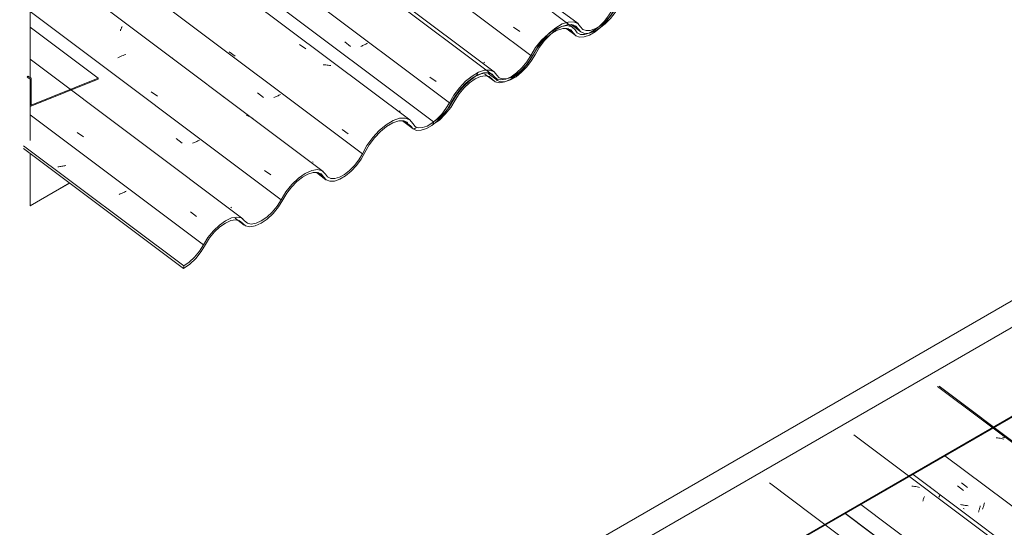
# Model space of a CAD drawing. Header units: metres. Extents: x 6.5 to 21.8, y 0.6 to 11.2.
# Tile 47 of 107: x 11.675 to 13.198, y 5.85 to 6.635. Entities that reach past the tile are written whole.
import ezdxf

# ---------------------------------------------------------------- set-up
doc = ezdxf.new("R2010")
doc.units = ezdxf.units.M
for name, color, linetype, lineweight in [('A-GLAZ-CWMG', 7, 'Continuous', 5), ('A-ROOF-OTLN', 7, 'Continuous', 5), ('A-WALL', 7, 'Continuous', 5), ('I-WALL', 7, 'Continuous', 5)]:
    doc.layers.add(name, color=color, linetype=linetype, lineweight=lineweight)
pattern_1 = [(35.687, (10.999, 7.97), (0.23241475, 0.2221094), [0.0118, -0.2028, 0.0118, -0.2028, -1.145]), (35.687, (10.999, 7.97), (0.23241475, 0.2221094), [-0.42922, 0.0118, -0.41741, 0.0118, -0.2028, -0.50075]), (35.687, (10.999, 7.97), (0.23241475, 0.2221094), [-1.073, 0.0118, -0.13127, 0.0118, -0.34588]), (137.177, (11.086, 8.06), (-0.1665248, 0.04396), [0.00654, -0.11229, 0.00654, -0.74603]), (137.177, (11.086, 8.06), (-0.1665248, 0.04396), [-0.12536, -0.11229, 0.00654, -0.23112, -0.39609]), (137.177, (11.086, 8.06), (-0.1665248, 0.04396), [-0.47531, 0.00654, -0.11229, 0.00654, -0.27073]), (137.177, (11.086, 8.06), (-0.1665248, 0.04396), [-0.60067, -0.07268, 0.00654, -0.19151]), (247.064, (11.115, 8.191), (-0.06588675, -0.266069), [0.0123, -0.21134, 0.0123, -1.404]), (247.064, (11.115, 8.191), (-0.06588675, -0.266069), [-0.23595, -0.21134, 0.0123, -0.43499, -0.74548]), (247.064, (11.115, 8.191), (-0.06588675, -0.266069), [-0.89458, 0.0123, -0.21134, 0.0123, -0.50954]), (247.064, (11.115, 8.191), (-0.06588675, -0.266069), [-1.131, -0.1368, 0.0123, -0.36044])]

# ---------------------------------------------------------------- blocks, each defined once
blk = doc.blocks.new('Rectangular Mullion - Telha Fibrocimento - Ondulada-V156-ISO_02')
at = {"layer": 'A-GLAZ-CWMG'}
for p, q in [((14.9282, 4.3873), (12.9514, 5.871)), ((14.9304, 4.3861), (12.9517, 5.8711))]:
    blk.add_line(p, q, dxfattribs=at)
blk = doc.blocks.new('FP_183-ISO_02')
at = {"layer": 'A-GLAZ-CWMG'}
blk.add_line((14.8919, 4.374), (12.8342, 5.9184), dxfattribs=at)
blk = doc.blocks.new('FP_185-ISO_02')
at = {"layer": 'A-GLAZ-CWMG'}
blk.add_line((15.0225, 4.4484), (12.9648, 5.9928), dxfattribs=at)
at = {"layer": 'A-GLAZ-CWMG', "color": 9, "true_color": 0xc0c0c0}
for p, q in [((13.0567, 5.913), (13.0547, 5.9132)), ((13.0587, 5.9128), (13.0567, 5.913)), ((13.0607, 5.9125), (13.0587, 5.9128)), ((13.0627, 5.9122), (13.0607, 5.9125)), ((13.0646, 5.9118), (13.0627, 5.9122)), ((13.0666, 5.9113), (13.0646, 5.9118)), ((13.0718, 5.8911), (13.0723, 5.8924)), ((13.0723, 5.8924), (13.0728, 5.8937)), ((13.0728, 5.8937), (13.0733, 5.8949)), ((13.0733, 5.8949), (13.0738, 5.896)), ((13.0738, 5.896), (13.0742, 5.8971)), ((13.0713, 5.8898), (13.0718, 5.8911))]:
    blk.add_line(p, q, dxfattribs=at)
blk = doc.blocks.new('FP_186-ISO_02')
at = {"layer": 'A-GLAZ-CWMG', "color": 9, "true_color": 0xc0c0c0}
for p, q in [((13.125, 5.9136), (13.1342, 5.9064)), ((13.1353, 5.8783), (13.1338, 5.8784)), ((13.1586, 5.8765), (13.159, 5.8777)), ((13.159, 5.8777), (13.1594, 5.8789)), ((13.1594, 5.8789), (13.1597, 5.8801)), ((13.1597, 5.8801), (13.1601, 5.8814)), ((13.1601, 5.8814), (13.1604, 5.8827)), ((13.1575, 5.8731), (13.1579, 5.8742)), ((13.1579, 5.8742), (13.1582, 5.8753)), ((13.1582, 5.8753), (13.1586, 5.8765))]:
    blk.add_line(p, q, dxfattribs=at)
blk = doc.blocks.new('FP_187-ISO_02')
at = {"layer": 'A-GLAZ-CWMG'}
blk.add_line((15.1519, 4.523), (13.0942, 6.0674), dxfattribs=at)
at = {"layer": 'A-GLAZ-CWMG', "color": 9, "true_color": 0xc0c0c0}
for p, q in [((13.187, 5.9878), (13.185, 5.988)), ((13.189, 5.9875), (13.187, 5.9878)), ((13.191, 5.9872), (13.189, 5.9875)), ((13.193, 5.9868), (13.191, 5.9872)), ((13.1949, 5.9864), (13.193, 5.9868)), ((13.1968, 5.9859), (13.1949, 5.9864))]:
    blk.add_line(p, q, dxfattribs=at)
blk = doc.blocks.new('Rectangular Mullion - Telha Fibrocimento - Ondulada-V175-ISO_02')
at = {"layer": 'A-GLAZ-CWMG'}
for p, q in [((15.0832, 4.4759), (13.1058, 5.9601)), ((14.9531, 4.4007), (12.9758, 5.8847))]:
    blk.add_line(p, q, dxfattribs=at)
for name in ['FP_187-ISO_02', 'FP_185-ISO_02', 'FP_183-ISO_02', 'FP_186-ISO_02']:
    blk.add_blockref(name, (0, 0), dxfattribs=at)
blk = doc.blocks.new('FP_198-ISO_02')
at = {"layer": 'A-GLAZ-CWMG'}
blk.add_line((15.03, 4.45), (13.0564, 5.9313), dxfattribs=at)
at = {"layer": 'A-GLAZ-CWMG', "color": 9, "true_color": 0xc0c0c0}
for p, q in [((13.0795, 5.914), (13.0781, 5.9148)), ((13.0809, 5.9132), (13.0795, 5.914)), ((13.0823, 5.9123), (13.0809, 5.9132)), ((13.0836, 5.9114), (13.0823, 5.9123)), ((13.0965, 5.8963), (13.0967, 5.8969)), ((13.0967, 5.8969), (13.097, 5.8974)), ((13.097, 5.8974), (13.0972, 5.8979)), ((13.0972, 5.8979), (13.0974, 5.8984)), ((13.0974, 5.8984), (13.0976, 5.8988)), ((13.0976, 5.8988), (13.0977, 5.8992)), ((13.0977, 5.8992), (13.0979, 5.8995))]:
    blk.add_line(p, q, dxfattribs=at)
blk = doc.blocks.new('FP_199-ISO_02')
at = {"layer": 'A-GLAZ-CWMG', "color": 9, "true_color": 0xc0c0c0}
for p, q in [((13.1314, 5.9183), (13.1406, 5.911)), ((13.1314, 5.8845), (13.13, 5.8849)), ((13.1329, 5.8842), (13.1314, 5.8845)), ((13.1343, 5.8839), (13.1329, 5.8842)), ((13.1357, 5.8837), (13.1343, 5.8839)), ((13.1372, 5.8834), (13.1357, 5.8837)), ((13.1386, 5.8833), (13.1372, 5.8834)), ((13.1401, 5.8831), (13.1386, 5.8833)), ((13.1416, 5.883), (13.1401, 5.8831)), ((13.1638, 5.8778), (13.1642, 5.879)), ((13.1642, 5.879), (13.1647, 5.8803)), ((13.1647, 5.8803), (13.1651, 5.8816)), ((13.1651, 5.8816), (13.1656, 5.883)), ((13.1656, 5.883), (13.166, 5.8844)), ((13.166, 5.8844), (13.1664, 5.8858)), ((13.1664, 5.8858), (13.1668, 5.8873))]:
    blk.add_line(p, q, dxfattribs=at)
blk = doc.blocks.new('FP_200-ISO_02')
at = {"layer": 'A-GLAZ-CWMG'}
blk.add_line((15.1544, 4.5233), (13.0967, 6.0677), dxfattribs=at)
at = {"layer": 'A-GLAZ-CWMG', "color": 9, "true_color": 0xc0c0c0}
for p, q in [((13.1966, 5.9887), (13.1947, 5.9892)), ((13.1984, 5.9882), (13.1966, 5.9887))]:
    blk.add_line(p, q, dxfattribs=at)
blk = doc.blocks.new('Rectangular Mullion - Telha Fibrocimento - Ondulada-V194-ISO_02')
at = {"layer": 'A-GLAZ-CWMG'}
for name in ['FP_200-ISO_02', 'FP_198-ISO_02', 'FP_199-ISO_02']:
    blk.add_blockref(name, (0, 0), dxfattribs=at)
blk = doc.blocks.new('FP_250-ISO_02')
at = {"layer": 'A-GLAZ-CWMG'}
blk.add_line((12.2667, 6.4783), (12.2833, 6.4659), dxfattribs=at)
blk = doc.blocks.new('FP_251-ISO_02')
at = {"layer": 'A-GLAZ-CWMG'}
blk.add_line((12.134, 6.3983), (12.1486, 6.3873), dxfattribs=at)
blk = doc.blocks.new('FP_252-ISO_02')
at = {"layer": 'A-GLAZ-CWMG'}
blk.add_line((12.0082, 6.3277), (12.0223, 6.3171), dxfattribs=at)
blk = doc.blocks.new('FP_253-ISO_02')
at = {"layer": 'A-GLAZ-CWMG', "color": 9, "true_color": 0xc0c0c0}
for p, q in [((11.7356, 6.4074), (11.7341, 6.4072)), ((11.7372, 6.4076), (11.7356, 6.4074)), ((11.7387, 6.4078), (11.7372, 6.4076)), ((11.7402, 6.4081), (11.7387, 6.4078)), ((11.7417, 6.4084), (11.7402, 6.4081)), ((11.7433, 6.4087), (11.7417, 6.4084)), ((11.7448, 6.409), (11.7433, 6.4087)), ((11.7463, 6.4093), (11.7448, 6.409)), ((11.8304, 6.3652), (11.829, 6.3646)), ((11.8318, 6.3657), (11.8304, 6.3652)), ((11.8332, 6.3663), (11.8318, 6.3657)), ((11.8345, 6.3669), (11.8332, 6.3663)), ((11.8358, 6.3675), (11.8345, 6.3669)), ((11.8372, 6.3681), (11.8358, 6.3675)), ((11.8384, 6.3688), (11.8372, 6.3681)), ((11.8397, 6.3694), (11.8384, 6.3688))]:
    blk.add_line(p, q, dxfattribs=at)
blk = doc.blocks.new('FP_254-ISO_02')
at = {"layer": 'A-GLAZ-CWMG'}
blk.add_line((12.0199, 6.3268), (11.6911, 6.5736), dxfattribs=at)
at = {"layer": 'A-GLAZ-CWMG', "color": 9, "true_color": 0xc0c0c0}
for p, q in [((11.7639, 6.4601), (11.7735, 6.4534)), ((11.8749, 6.3506), (11.874, 6.35)), ((11.939, 6.3374), (11.9486, 6.3306))]:
    blk.add_line(p, q, dxfattribs=at)
blk = doc.blocks.new('FP_255-ISO_02')
at = {"layer": 'A-GLAZ-CWMG', "color": 9, "true_color": 0xc0c0c0}
for p, q in [((11.7858, 6.5066), (11.7858, 6.5067)), ((11.9171, 6.451), (11.9263, 6.4437)), ((11.9437, 6.4442), (11.9424, 6.4436)), ((11.9451, 6.4448), (11.9437, 6.4442)), ((11.9464, 6.4454), (11.9451, 6.4448)), ((11.9477, 6.446), (11.9464, 6.4454)), ((11.949, 6.4466), (11.9477, 6.446)), ((11.9503, 6.4472), (11.949, 6.4466)), ((11.9516, 6.4479), (11.9503, 6.4472)), ((11.9528, 6.4485), (11.9516, 6.4479)), ((12.0025, 6.344), (12.0014, 6.3448))]:
    blk.add_line(p, q, dxfattribs=at)
blk = doc.blocks.new('FP_256-ISO_02')
at = {"layer": 'A-GLAZ-CWMG'}
blk.add_line((12.1443, 6.4001), (11.6911, 6.7402), dxfattribs=at)
at = {"layer": 'A-GLAZ-CWMG', "color": 9, "true_color": 0xc0c0c0}
for p, q in [((11.8326, 6.6226), (11.833, 6.6235)), ((11.833, 6.6235), (11.8333, 6.6243)), ((11.8306, 6.6178), (11.831, 6.6189)), ((11.831, 6.6189), (11.8314, 6.6199)), ((11.8314, 6.6199), (11.8318, 6.6208)), ((11.8318, 6.6208), (11.8322, 6.6218)), ((11.8322, 6.6218), (11.8326, 6.6226)), ((11.8307, 6.5779), (11.8286, 6.5769)), ((11.8327, 6.5788), (11.8307, 6.5779)), ((11.8348, 6.5796), (11.8327, 6.5788)), ((11.8369, 6.5804), (11.8348, 6.5796)), ((11.839, 6.5812), (11.8369, 6.5804)), ((11.8286, 6.5769), (11.8266, 6.576)), ((11.8785, 6.523), (11.8881, 6.5163)), ((11.9882, 6.5168), (11.9978, 6.5097)), ((12.0271, 6.4865), (12.0253, 6.4872)), ((12.0289, 6.4858), (12.0271, 6.4865)), ((12.0306, 6.485), (12.0289, 6.4858)), ((12.0323, 6.4841), (12.0306, 6.485)), ((12.0339, 6.4831), (12.0323, 6.4841)), ((12.0355, 6.4821), (12.0339, 6.4831)), ((12.0535, 6.4013), (12.0631, 6.3946))]:
    blk.add_line(p, q, dxfattribs=at)
blk = doc.blocks.new('FP_257-ISO_02')
at = {"layer": 'A-GLAZ-CWMG', "color": 9, "true_color": 0xc0c0c0}
for p, q in [((11.9117, 6.577), (11.9117, 6.577)), ((12.0428, 6.5215), (12.0521, 6.5143)), ((12.0733, 6.5167), (12.072, 6.5161)), ((12.0746, 6.5173), (12.0733, 6.5167)), ((12.0758, 6.518), (12.0746, 6.5173)), ((12.077, 6.5186), (12.0758, 6.518)), ((12.0783, 6.5193), (12.077, 6.5186)), ((12.0694, 6.5149), (12.068, 6.5143)), ((12.0707, 6.5155), (12.0694, 6.5149)), ((12.072, 6.5161), (12.0707, 6.5155)), ((12.1286, 6.4142), (12.1275, 6.415))]:
    blk.add_line(p, q, dxfattribs=at)
blk = doc.blocks.new('FP_258-ISO_02')
at = {"layer": 'A-GLAZ-CWMG'}
blk.add_line((12.2783, 6.4797), (10.865, 7.5405), dxfattribs=at)
at = {"layer": 'A-GLAZ-CWMG', "color": 9, "true_color": 0xc0c0c0}
for p, q in [((12.1077, 6.5964), (12.1174, 6.5895)), ((11.9988, 6.5851), (12.0084, 6.5785)), ((12.1461, 6.5649), (12.144, 6.565)), ((12.1481, 6.5648), (12.1461, 6.5649)), ((12.1502, 6.5646), (12.1481, 6.5648)), ((12.1522, 6.5644), (12.1502, 6.5646)), ((12.1542, 6.5641), (12.1522, 6.5644)), ((12.1561, 6.5638), (12.1542, 6.5641)), ((12.1598, 6.5691), (12.1598, 6.5692)), ((12.1599, 6.569), (12.1598, 6.5691)), ((12.1599, 6.5688), (12.1599, 6.569)), ((12.1734, 6.465), (12.183, 6.4583))]:
    blk.add_line(p, q, dxfattribs=at)
blk = doc.blocks.new('FP_259-ISO_02')
at = {"layer": 'A-GLAZ-CWMG', "color": 9, "true_color": 0xc0c0c0}
for p, q in [((12.1775, 6.6006), (12.1867, 6.5934)), ((12.2039, 6.594), (12.2026, 6.5934)), ((12.2052, 6.5947), (12.2039, 6.594)), ((12.2065, 6.5953), (12.2052, 6.5947)), ((12.2078, 6.5959), (12.2065, 6.5953)), ((12.2091, 6.5965), (12.2078, 6.5959)), ((12.2103, 6.5972), (12.2091, 6.5965)), ((12.2115, 6.5978), (12.2103, 6.5972)), ((12.2127, 6.5985), (12.2115, 6.5978)), ((12.2634, 6.4929), (12.2622, 6.4937))]:
    blk.add_line(p, q, dxfattribs=at)
blk = doc.blocks.new('FP_260-ISO_02')
at = {"layer": 'A-GLAZ-CWMG'}
blk.add_line((12.4088, 6.5541), (10.9944, 7.6157), dxfattribs=at)
at = {"layer": 'A-GLAZ-CWMG', "color": 9, "true_color": 0xc0c0c0}
blk.add_line((12.3094, 6.5459), (12.319, 6.5392), dxfattribs=at)
blk = doc.blocks.new('FP_261-ISO_02')
at = {"layer": 'A-GLAZ-CWMG', "color": 9, "true_color": 0xc0c0c0}
blk.add_line((12.3936, 6.5681), (12.3925, 6.5689), dxfattribs=at)
blk = doc.blocks.new('FP_262-ISO_02')
at = {"layer": 'A-GLAZ-CWMG'}
blk.add_line((12.5383, 6.6287), (11.1238, 7.6904), dxfattribs=at)
blk = doc.blocks.new('FP_267-ISO_02')
at = {"layer": 'A-GLAZ-CWMG'}
blk.add_line((12.5278, 6.6273), (12.5426, 6.6161), dxfattribs=at)
blk = doc.blocks.new('FP_268-ISO_02')
at = {"layer": 'A-GLAZ-CWMG'}
blk.add_line((12.3994, 6.5516), (12.4133, 6.5412), dxfattribs=at)
blk = doc.blocks.new('Rectangular Mullion - Telha Fibrocimento - Ondulada-1909027-ISO_02')
at = {"layer": 'A-GLAZ-CWMG', "true_color": 0xc0c0c0}
h = blk.add_hatch(dxfattribs=at)
h.set_pattern_fill('FP_19', color=9, style=0, pattern_type=2)
h.set_pattern_definition(pattern_1)
h.paths.add_polyline_path([(11.9283, 6.2501), (11.9393, 6.2581), (11.9485, 6.2674), (11.9557, 6.2765), (11.969, 6.2977), (11.978, 6.3081), (11.9846, 6.3143), (11.9933, 6.3204), (12.0026, 6.3242), (12.0089, 6.3253), (12.0155, 6.3236), (12.0248, 6.3158), (12.031, 6.3144), (12.0405, 6.3164), (12.0486, 6.3202), (12.0592, 6.328), (12.0685, 6.3373), (12.0758, 6.3465), (12.0898, 6.3687), (12.0979, 6.3785), (12.106, 6.3862), (12.1133, 6.3917), (12.1207, 6.3958), (12.1286, 6.3984), (12.1364, 6.3982), (12.1417, 6.3955), (12.1489, 6.3871), (12.1546, 6.3849), (12.1623, 6.3853), (12.1719, 6.3891), (12.1787, 6.3932), (12.1886, 6.4016), (12.1958, 6.4093), (12.203, 6.4191), (12.2155, 6.4411), (12.224, 6.4525), (12.2348, 6.4634), (12.244, 6.4705), (12.2542, 6.4759), (12.2624, 6.4782), (12.2694, 6.4782), (12.2752, 6.4758), (12.2833, 6.4659), (12.2888, 6.4635), (12.2958, 6.4637), (12.3048, 6.4668), (12.3146, 6.473), (12.3144, 6.4731), (12.3144, 6.4762), (12.3123, 6.4745), (12.3038, 6.4699), (12.2976, 6.4679), (12.291, 6.4679), (12.286, 6.4702), (12.2781, 6.4798), (12.2712, 6.4826), (12.2617, 6.4821), (12.2523, 6.4788), (12.2394, 6.4705), (12.2309, 6.4634), (12.2205, 6.452), (12.212, 6.4402), (12.1994, 6.418), (12.1927, 6.4093), (12.1835, 6.4004), (12.1772, 6.3955), (12.1695, 6.3912), (12.1618, 6.3891), (12.156, 6.3892), (12.1511, 6.3916), (12.1478, 6.3961), (12.1428, 6.4011), (12.1353, 6.4029), (12.1253, 6.4011), (12.1165, 6.3971), (12.1053, 6.3891), (12.0959, 6.3801), (12.0867, 6.3687), (12.0729, 6.3465), (12.0654, 6.3373), (12.0571, 6.3295), (12.0482, 6.3234), (12.0391, 6.3197), (12.0331, 6.3187), (12.0271, 6.32), (12.0178, 6.3281), (12.0109, 6.3295), (12.0026, 6.3281), (11.9933, 6.3238), (11.9837, 6.317), (11.9731, 6.3065), (11.9652, 6.2964), (11.9528, 6.2765), (11.9454, 6.2674), (11.9372, 6.2597), (11.9288, 6.2538)])
h.paths.add_polyline_path([(12.3159, 6.4774), (12.3246, 6.4838), (12.3315, 6.4903), (12.3379, 6.4989), (12.3494, 6.5183), (12.3582, 6.5296), (12.3665, 6.538), (12.3745, 6.5444), (12.3844, 6.5499), (12.3937, 6.5525), (12.4003, 6.5524), (12.4061, 6.5497), (12.4119, 6.5429), (12.4147, 6.5426), (12.4192, 6.5416), (12.4265, 6.5432), (12.421, 6.5433), (12.416, 6.5456), (12.4085, 6.5544), (12.4007, 6.5569), (12.393, 6.5564), (12.3844, 6.5535), (12.3744, 6.5477), (12.3644, 6.5396), (12.3535, 6.5279), (12.345, 6.516), (12.3341, 6.4972), (12.3276, 6.4885), (12.3202, 6.4808), (12.3168, 6.4782)])
h.paths.add_polyline_path([(12.426, 6.5391), (12.4265, 6.5392), (12.436, 6.5428), (12.4439, 6.5477), (12.4528, 6.5553), (12.4611, 6.5645), (12.468, 6.5743), (12.4794, 6.5935), (12.4888, 6.6052), (12.4977, 6.6138), (12.4946, 6.6132), (12.4946, 6.6144), (12.4974, 6.6159), (12.5007, 6.6174), (12.4988, 6.6147), (12.504, 6.619), (12.5042, 6.6208), (12.512, 6.624), (12.5127, 6.624), (12.5152, 6.6249), (12.5215, 6.627), (12.5289, 6.6273), (12.535, 6.6249), (12.5435, 6.6157), (12.5485, 6.6137), (12.5555, 6.6141), (12.5644, 6.6192), (12.5711, 6.6245), (12.5633, 6.6202), (12.5572, 6.6182), (12.5499, 6.6184), (12.5453, 6.6206), (12.5372, 6.6293), (12.5304, 6.6315), (12.5227, 6.6311), (12.5122, 6.6271), (12.5018, 6.6205), (12.4921, 6.6122), (12.483, 6.6022), (12.4764, 6.5935), (12.4771, 6.5932), (12.4728, 6.5871), (12.4611, 6.5682), (12.4503, 6.5557), (12.4425, 6.5486), (12.434, 6.5427), (12.426, 6.5391)])
h.paths.add_polyline_path([(12.4848, 6.6046), (12.4848, 6.6046), (12.4902, 6.6083), (12.4897, 6.6072), (12.4848, 6.6046)])
h.paths.add_polyline_path([(12.5702, 6.6205), (12.5741, 6.6233), (12.5817, 6.6297), (12.59, 6.6388), (12.5964, 6.6473), (12.6073, 6.6655), (12.6139, 6.6737), (12.6208, 6.6803), (12.6266, 6.6846), (12.6325, 6.6878), (12.6384, 6.6896), (12.6437, 6.6896), (12.6476, 6.6881), (12.6546, 6.6803), (12.6602, 6.6783), (12.6671, 6.6786), (12.6764, 6.682), (12.6855, 6.6878), (12.6819, 6.6866), (12.683, 6.6893), (12.675, 6.6849), (12.6691, 6.6828), (12.6617, 6.6828), (12.6576, 6.6843), (12.6493, 6.6926), (12.6447, 6.694), (12.6384, 6.6934), (12.6312, 6.6907), (12.6229, 6.6854), (12.6168, 6.6803), (12.6097, 6.6727), (12.6028, 6.6631), (12.5927, 6.6462), (12.582, 6.6326), (12.5825, 6.6341), (12.5797, 6.6312), (12.5797, 6.6299), (12.5712, 6.6213), (12.5703, 6.6206)])
h.paths.add_polyline_path([(12.6861, 6.6916), (12.6919, 6.6937), (12.6938, 6.6948), (12.7021, 6.704), (12.7087, 6.7132), (12.7132, 6.7207), (12.711, 6.722), (12.7041, 6.7107), (12.6965, 6.7012), (12.6893, 6.6942), (12.688, 6.6931)])
h = blk.add_hatch(dxfattribs=at)
h.set_pattern_fill('FP_20', color=9, style=0, pattern_type=2)
h.set_pattern_definition([(330, (14.17, 7.282), (0.2298954, -0.0663695), [0.01095, -0.18814, 0.01095, -0.18814, -1.062]), (330, (14.17, 7.282), (0.2298954, -0.0663695), [-0.39819, 0.01095, -0.38724, 0.01095, -0.18814, -0.46455]), (330, (14.17, 7.282), (0.2298954, -0.0663695), [-0.99547, 0.01095, -0.12178, 0.01095, -0.32087]), (111.206, (14.256, 7.265), (-0.1647206, 0.291817), [0.01311, -0.22522, 0.01311, -1.496]), (111.206, (14.256, 7.265), (-0.1647206, 0.291817), [-0.25144, -0.22522, 0.01311, -0.46356, -0.79444]), (111.206, (14.256, 7.265), (-0.1647206, 0.291817), [-0.95333, 0.01311, -0.22522, 0.01311, -0.543]), (111.206, (14.256, 7.265), (-0.1647206, 0.291817), [-1.205, -0.14578, 0.01311, -0.38411]), (234.896, (14.285, 7.381), (-0.0651715, -0.2254494), [0.00825, -0.14167, 0.00825, -0.94122]), (234.896, (14.285, 7.381), (-0.0651715, -0.2254494), [-0.15816, -0.14167, 0.00825, -0.29159, -0.49972]), (234.896, (14.285, 7.381), (-0.0651715, -0.2254494), [-0.59966, 0.00825, -0.14167, 0.00825, -0.34156]), (234.896, (14.285, 7.381), (-0.0651715, -0.2254494), [-0.75782, -0.0917, 0.00825, -0.24161])])
h.paths.add_polyline_path([(11.9283, 6.2501), (11.9288, 6.2538), (11.6809, 6.4399), (11.6809, 6.4358), (11.9233, 6.2538)])
at = {"layer": 'A-GLAZ-CWMG'}
for p, q in [((12.3395, 6.5064), (10.9193, 7.5724)), ((12.205, 6.4273), (11.6911, 6.813)), ((12.0792, 6.3564), (11.6911, 6.6477)), ((12.539, 6.6203), (12.5305, 6.6267)), ((11.959, 6.2864), (11.6911, 6.4874)), ((12.2795, 6.4705), (12.269, 6.4784)), ((11.9283, 6.2501), (11.6808, 6.4358)), ((11.9288, 6.2538), (11.6809, 6.4399)), ((12.1449, 6.3917), (12.1363, 6.3982)), ((12.0195, 6.3201), (12.0141, 6.3241)), ((11.9288, 6.2538), (11.9283, 6.2501))]:
    blk.add_line(p, q, dxfattribs=at)
for points in [[(12.5549, 6.6139, 0), (12.5555, 6.614, 0), (12.5634, 6.6166, 0), (12.5718, 6.6215, 0), (12.5804, 6.6283, 0), (12.5885, 6.6367, 0), (12.5957, 6.6462, 0), (12.6017, 6.6563, 0)], [(12.5989, 6.6564, 0), (12.5935, 6.6473, 0), (12.587, 6.6388, 0), (12.5797, 6.6312, 0), (12.572, 6.625, 0), (12.5712, 6.6244, 0)], [(12.5424, 6.6239, 0), (12.5379, 6.629, 0), (12.5314, 6.6315, 0), (12.5233, 6.6312, 0), (12.514, 6.6282, 0), (12.5042, 6.6224, 0), (12.4942, 6.6144, 0), (12.4848, 6.6046, 0), (12.4764, 6.5935, 0), (12.4695, 6.5817, 0)], [(12.4724, 6.5817, 0), (12.4787, 6.5925, 0), (12.4864, 6.6026, 0), (12.495, 6.6116, 0), (12.504, 6.619, 0), (12.5131, 6.6242, 0), (12.5215, 6.627, 0), (12.5289, 6.6273, 0), (12.5349, 6.625, 0), (12.539, 6.6203, 0)], [(12.5711, 6.6244, 0), (12.5644, 6.6206, 0), (12.5572, 6.6182, 0), (12.551, 6.618, 0), (12.5459, 6.6199, 0), (12.5424, 6.6239, 0)], [(12.539, 6.6203, 0), (12.5429, 6.6159, 0), (12.5485, 6.6137, 0), (12.5549, 6.6139, 0)], [(12.4097, 6.5455, 0), (12.4135, 6.541, 0), (12.4191, 6.5388, 0), (12.4261, 6.5391, 0), (12.434, 6.5417, 0), (12.4425, 6.5466, 0), (12.4511, 6.5535, 0), (12.4592, 6.562, 0), (12.4664, 6.5715, 0), (12.4724, 6.5817, 0)], [(12.4695, 6.5817, 0), (12.4642, 6.5725, 0), (12.4576, 6.5639, 0), (12.4503, 6.5562, 0), (12.4426, 6.55, 0), (12.4349, 6.5456, 0), (12.4278, 6.5433, 0), (12.4215, 6.5431, 0), (12.4165, 6.5451, 0), (12.413, 6.5491, 0)], [(12.413, 6.5491, 0), (12.4085, 6.5544, 0), (12.4019, 6.557, 0), (12.3937, 6.5567, 0), (12.3844, 6.5535, 0), (12.3744, 6.5477, 0), (12.3644, 6.5396, 0), (12.3548, 6.5296, 0), (12.3464, 6.5183, 0), (12.3395, 6.5064, 0)], [(12.3424, 6.5067, 0), (12.3488, 6.5176, 0), (12.3565, 6.5279, 0), (12.3653, 6.537, 0), (12.3744, 6.5444, 0), (12.3835, 6.5496, 0)], [(12.3836, 6.5497, 0), (12.3921, 6.5525, 0), (12.3995, 6.5527, 0), (12.4055, 6.5504, 0), (12.4097, 6.5455, 0)], [(12.2795, 6.4705, 0), (12.2833, 6.4659, 0), (12.2888, 6.4635, 0), (12.2958, 6.4637, 0), (12.3038, 6.4663, 0), (12.3124, 6.4712, 0), (12.321, 6.4782, 0), (12.3292, 6.4867, 0), (12.3365, 6.4964, 0), (12.3424, 6.5067, 0)], [(12.3395, 6.5064, 0), (12.3341, 6.4972, 0), (12.3276, 6.4885, 0), (12.3202, 6.4808, 0), (12.3124, 6.4746, 0), (12.3048, 6.4702, 0), (12.2976, 6.4679, 0), (12.2913, 6.4678, 0), (12.2863, 6.4698, 0), (12.2829, 6.474, 0)], [(12.2829, 6.474, 0), (12.2781, 6.4798, 0), (12.2712, 6.4826, 0), (12.2624, 6.4823, 0), (12.2523, 6.4788, 0), (12.2416, 6.4724, 0), (12.2309, 6.4634, 0), (12.2208, 6.4525, 0), (12.212, 6.4402, 0), (12.205, 6.4273, 0)], [(12.2089, 6.4296, 0), (12.2155, 6.4411, 0), (12.2236, 6.452, 0), (12.2328, 6.4617, 0), (12.2424, 6.4696, 0), (12.2521, 6.4752, 0), (12.2611, 6.4782, 0), (12.269, 6.4784, 0), (12.2752, 6.4758, 0)], [(12.1449, 6.3917, 0), (12.1489, 6.3871, 0), (12.1546, 6.3849, 0), (12.1618, 6.3852, 0), (12.17, 6.388, 0), (12.1787, 6.3932, 0), (12.1875, 6.4004, 0), (12.1957, 6.4092, 0), (12.203, 6.4191, 0), (12.2089, 6.4296, 0)], [(12.205, 6.4273, 0), (12.1994, 6.418, 0), (12.1927, 6.4093, 0), (12.1851, 6.4016, 0), (12.1772, 6.3955, 0), (12.1695, 6.3912, 0), (12.1623, 6.3891, 0), (12.156, 6.3892, 0), (12.1511, 6.3916, 0), (12.1478, 6.3961, 0)], [(12.1478, 6.3961, 0), (12.1428, 6.4011, 0), (12.1355, 6.403, 0), (12.1265, 6.4016, 0), (12.1165, 6.3971, 0), (12.106, 6.3898, 0), (12.0959, 6.3801, 0), (12.0867, 6.3687, 0), (12.0792, 6.3564, 0)], [(12.082, 6.3563, 0), (12.0881, 6.3664, 0), (12.0954, 6.3759, 0), (12.1036, 6.3843, 0), (12.1122, 6.3911, 0), (12.1207, 6.3958, 0), (12.1286, 6.3984, 0), (12.1355, 6.3985, 0), (12.1411, 6.3962, 0), (12.1449, 6.3917, 0)], [(12.0195, 6.3201, 0), (12.0243, 6.3159, 0), (12.031, 6.3144, 0), (12.0391, 6.3158, 0), (12.0482, 6.3199, 0), (12.0576, 6.3265, 0), (12.0667, 6.3351, 0), (12.075, 6.3453, 0), (12.082, 6.3563, 0)], [(12.0792, 6.3564, 0), (12.0729, 6.3465, 0), (12.0654, 6.3373, 0), (12.0571, 6.3295, 0), (12.0486, 6.3236, 0), (12.0405, 6.3199, 0), (12.0331, 6.3187, 0), (12.0271, 6.32, 0), (12.0227, 6.3238, 0)], [(12.0227, 6.3238, 0), (12.0178, 6.3281, 0), (12.0109, 6.3295, 0), (12.0026, 6.3281, 0), (11.9933, 6.3238, 0), (11.9837, 6.317, 0), (11.9744, 6.3081, 0), (11.966, 6.2977, 0), (11.959, 6.2864, 0)], [(11.9622, 6.2872, 0), (11.9686, 6.2972, 0), (11.9763, 6.3065, 0), (11.9846, 6.3143, 0), (11.9932, 6.3203, 0), (12.0015, 6.3241, 0), (12.0089, 6.3253, 0), (12.0151, 6.3239, 0), (12.0195, 6.3201, 0)], [(11.9283, 6.2501, 0), (11.9378, 6.2568, 0), (11.9471, 6.2656, 0), (11.9554, 6.276, 0), (11.9622, 6.2872, 0)], [(11.959, 6.2864, 0), (11.9528, 6.2765, 0), (11.9454, 6.2674, 0), (11.9372, 6.2597, 0), (11.9288, 6.2538, 0)]]:
    blk.add_polyline3d(points, dxfattribs=at)
for name in ['FP_262-ISO_02', 'FP_260-ISO_02', 'FP_261-ISO_02', 'FP_258-ISO_02', 'FP_259-ISO_02', 'FP_256-ISO_02', 'FP_257-ISO_02', 'FP_267-ISO_02', 'FP_254-ISO_02', 'FP_268-ISO_02', 'FP_255-ISO_02', 'FP_250-ISO_02', 'FP_253-ISO_02', 'FP_251-ISO_02', 'FP_252-ISO_02']:
    blk.add_blockref(name, (0, 0), dxfattribs=at)
blk = doc.blocks.new('FP_271-ISO_02')
at = {"layer": 'A-GLAZ-CWMG'}
blk.add_line((12.5198, 6.6214), (12.5347, 6.6102), dxfattribs=at)
blk = doc.blocks.new('FP_272-ISO_02')
at = {"layer": 'A-GLAZ-CWMG'}
blk.add_line((12.3943, 6.5506), (12.4084, 6.54), dxfattribs=at)
blk = doc.blocks.new('FP_274-ISO_02')
at = {"layer": 'A-GLAZ-CWMG'}
blk.add_line((12.4059, 6.5497), (10.9894, 7.6129), dxfattribs=at)
blk = doc.blocks.new('FP_276-ISO_02')
at = {"layer": 'A-GLAZ-CWMG'}
blk.add_line((12.5303, 6.623), (11.1149, 7.6853), dxfattribs=at)
at = {"layer": 'A-GLAZ-CWMG', "color": 9, "true_color": 0xc0c0c0}
blk.add_line((12.4387, 6.6231), (12.4483, 6.6164), dxfattribs=at)
blk = doc.blocks.new('Rectangular Mullion - Telha Fibrocimento - Ondulada-V269-ISO_02')
at = {"layer": 'A-GLAZ-CWMG', "true_color": 0xc0c0c0}
h = blk.add_hatch(dxfattribs=at)
h.set_pattern_fill('FP_19', color=9, style=0, pattern_type=2)
h.set_pattern_definition(pattern_1)
h.paths.add_polyline_path([(12.3143, 6.473), (12.3253, 6.481), (12.3346, 6.4903), (12.3424, 6.5005), (12.3551, 6.5206), (12.3644, 6.5313), (12.3707, 6.5372), (12.3794, 6.5433), (12.3886, 6.5471), (12.395, 6.5482), (12.4013, 6.5467), (12.4104, 6.5388), (12.4171, 6.5373), (12.4265, 6.5393), (12.4349, 6.5433), (12.4452, 6.5509), (12.4546, 6.5602), (12.4622, 6.5699), (12.4771, 6.5932), (12.4764, 6.5935), (12.4848, 6.6046), (12.4921, 6.6127), (12.4819, 6.603), (12.4728, 6.5916), (12.4576, 6.5677), (12.4503, 6.5591), (12.4412, 6.551), (12.4328, 6.5456), (12.4252, 6.5426), (12.4191, 6.5416), (12.4119, 6.543), (12.4083, 6.5472), (12.4038, 6.551), (12.397, 6.5524), (12.3886, 6.551), (12.3778, 6.5455), (12.3695, 6.5396), (12.3594, 6.5296), (12.3502, 6.5176), (12.3371, 6.4972), (12.3296, 6.4885), (12.3208, 6.4808), (12.3149, 6.4766), (12.3144, 6.4731)])
h.paths.add_polyline_path([(12.4848, 6.6046), (12.4897, 6.6072), (12.4902, 6.6083), (12.4848, 6.6046)])
h.paths.add_polyline_path([(12.5407, 6.6078), (12.5483, 6.6082), (12.5579, 6.612), (12.5648, 6.6161), (12.5751, 6.625), (12.5799, 6.6301), (12.5797, 6.6312), (12.5807, 6.6322), (12.5826, 6.6341), (12.5823, 6.6328), (12.5891, 6.642), (12.6031, 6.6661), (12.6109, 6.6763), (12.6209, 6.6863), (12.6301, 6.6934), (12.6395, 6.6985), (12.6484, 6.7011), (12.6555, 6.7011), (12.6613, 6.6987), (12.6694, 6.6888), (12.6752, 6.6864), (12.6783, 6.6865), (12.683, 6.6893), (12.6819, 6.6866), (12.6918, 6.6903), (12.7006, 6.6959), (12.7005, 6.6963), (12.7006, 6.6992), (12.6963, 6.6963), (12.6899, 6.6928), (12.683, 6.6908), (12.6764, 6.6911), (12.6718, 6.6934), (12.6642, 6.7027), (12.6572, 6.7055), (12.6478, 6.705), (12.6367, 6.7007), (12.6275, 6.6952), (12.615, 6.6843), (12.6065, 6.6749), (12.598, 6.6631), (12.5855, 6.6409), (12.5777, 6.6312), (12.5696, 6.6233), (12.5625, 6.618), (12.5549, 6.6139), (12.5479, 6.612), (12.5421, 6.6121), (12.5372, 6.6145), (12.5322, 6.6206), (12.5288, 6.624), (12.5214, 6.6258), (12.513, 6.6242), (12.512, 6.624), (12.5126, 6.6245), (12.5041, 6.6203), (12.5038, 6.6187), (12.4996, 6.6159), (12.5007, 6.6174), (12.4943, 6.6142), (12.495, 6.6133), (12.4977, 6.6138), (12.4992, 6.6145), (12.5084, 6.6193), (12.5147, 6.6213), (12.5224, 6.6211), (12.5278, 6.6184), (12.535, 6.61), (12.539, 6.6084)])
h.paths.add_polyline_path([(12.702, 6.7003), (12.711, 6.707), (12.7175, 6.7132), (12.724, 6.7218), (12.7354, 6.7412), (12.7443, 6.7525), (12.7526, 6.7609), (12.763, 6.7687), (12.7704, 6.7728), (12.7798, 6.7754), (12.7864, 6.7753), (12.7919, 6.7729), (12.798, 6.7658), (12.8007, 6.7655), (12.8053, 6.7645), (12.8126, 6.7661), (12.8071, 6.7662), (12.8021, 6.7685), (12.7945, 6.7773), (12.7868, 6.7798), (12.7791, 6.7793), (12.7704, 6.7764), (12.7604, 6.7706), (12.7487, 6.7607), (12.7396, 6.7508), (12.7311, 6.7389), (12.7189, 6.7185), (12.711, 6.7087), (12.7057, 6.7033), (12.7031, 6.7012)])
h.paths.add_polyline_path([(12.812, 6.762), (12.8126, 6.7621), (12.822, 6.7657), (12.83, 6.7706), (12.8389, 6.7782), (12.8472, 6.7874), (12.8541, 6.7972), (12.8655, 6.8164), (12.8749, 6.8281), (12.8838, 6.8367), (12.8806, 6.8361), (12.8806, 6.8373), (12.8813, 6.8378), (12.8868, 6.8403), (12.8849, 6.8376), (12.8901, 6.8419), (12.8902, 6.8437), (12.8981, 6.8469), (12.8987, 6.8469), (12.9013, 6.8478), (12.9076, 6.8499), (12.9157, 6.8499), (12.9214, 6.8474), (12.9295, 6.8386), (12.9346, 6.8366), (12.9416, 6.837), (12.9505, 6.8421), (12.9572, 6.8474), (12.9494, 6.8431), (12.9433, 6.8411), (12.936, 6.8413), (12.9314, 6.8435), (12.9239, 6.8519), (12.9165, 6.8544), (12.9088, 6.854), (12.8983, 6.85), (12.8879, 6.8434), (12.878, 6.8349), (12.8691, 6.8251), (12.8625, 6.8164), (12.8632, 6.8161), (12.8588, 6.81), (12.8472, 6.7911), (12.8364, 6.7786), (12.8286, 6.7715), (12.8201, 6.7656), (12.8121, 6.762)])
h.paths.add_polyline_path([(12.8709, 6.8275), (12.8709, 6.8275), (12.8762, 6.8312), (12.8758, 6.8301), (12.8709, 6.8275)])
h.paths.add_polyline_path([(12.9563, 6.8434), (12.9602, 6.8462), (12.9677, 6.8526), (12.9761, 6.8616), (12.9824, 6.8702), (12.9942, 6.8896), (13.0004, 6.8971), (13.0068, 6.9032), (13.0127, 6.9075), (13.0198, 6.9111), (13.0244, 6.9125), (13.0298, 6.9124), (13.0336, 6.911), (13.0406, 6.9032), (13.0463, 6.9012), (13.0532, 6.9015), (13.0624, 6.9049), (13.0716, 6.9106), (13.068, 6.9095), (13.0691, 6.9122), (13.0611, 6.9078), (13.0552, 6.9057), (13.0478, 6.9057), (13.0436, 6.9072), (13.0353, 6.9155), (13.0308, 6.9169), (13.0244, 6.9163), (13.0169, 6.9133), (13.0089, 6.9083), (13.0029, 6.9032), (12.9957, 6.8955), (12.9888, 6.886), (12.9787, 6.8691), (12.9681, 6.8555), (12.9688, 6.8572), (12.9658, 6.8541), (12.9658, 6.8528), (12.9573, 6.8442), (12.9563, 6.8435)])
h.paths.add_polyline_path([(13.0722, 6.9145), (13.078, 6.9166), (13.0799, 6.9177), (13.0882, 6.9269), (13.0948, 6.9361), (13.0993, 6.9436), (13.097, 6.9449), (13.0901, 6.9335), (13.0826, 6.9241), (13.0754, 6.9171), (13.0735, 6.9155)])
h = blk.add_hatch(dxfattribs=at)
h.set_pattern_fill('FP_21', color=9, style=0, pattern_type=2)
h.set_pattern_definition([(330, (14.556, 7.504), (0.2298954, -0.0663695), [0.01095, -0.18814, 0.01095, -0.18814, -1.062]), (330, (14.556, 7.504), (0.2298954, -0.0663695), [-0.39819, 0.01095, -0.38724, 0.01095, -0.18814, -0.46455]), (330, (14.556, 7.504), (0.2298954, -0.0663695), [-0.99547, 0.01095, -0.12178, 0.01095, -0.32087]), (111.206, (14.642, 7.488), (-0.1647206, 0.291817), [0.01311, -0.22522, 0.01311, -1.496]), (111.206, (14.642, 7.488), (-0.1647206, 0.291817), [-0.25144, -0.22522, 0.01311, -0.46356, -0.79444]), (111.206, (14.642, 7.488), (-0.1647206, 0.291817), [-0.95333, 0.01311, -0.22522, 0.01311, -0.543]), (111.206, (14.642, 7.488), (-0.1647206, 0.291817), [-1.205, -0.14578, 0.01311, -0.38411]), (234.896, (14.671, 7.604), (-0.0651715, -0.2254494), [0.00825, -0.14167, 0.00825, -0.94122]), (234.896, (14.671, 7.604), (-0.0651715, -0.2254494), [-0.15816, -0.14167, 0.00825, -0.29159, -0.49972]), (234.896, (14.671, 7.604), (-0.0651715, -0.2254494), [-0.59966, 0.00825, -0.14167, 0.00825, -0.34156]), (234.896, (14.671, 7.604), (-0.0651715, -0.2254494), [-0.75782, -0.0917, 0.00825, -0.24161])])
h.paths.add_polyline_path([(12.3149, 6.4766), (12.3149, 6.4767), (12.3147, 6.4767)])
at = {"layer": 'A-GLAZ-CWMG'}
for p, q in [((12.4653, 6.5793), (11.0453, 7.6451)), ((12.3149, 6.4767), (10.883, 7.5514)), ((12.531, 6.6146), (12.5224, 6.6211)), ((12.468, 6.5792), (12.4688, 6.5807)), ((12.4056, 6.543), (12.4002, 6.547)), ((12.345, 6.5093), (12.3443, 6.5099)), ((12.3149, 6.4766), (12.3143, 6.473))]:
    blk.add_line(p, q, dxfattribs=at)
for points in [[(12.531, 6.6146, 0), (12.535, 6.61, 0), (12.5407, 6.6078, 0), (12.5479, 6.6081, 0), (12.5561, 6.6109, 0), (12.5648, 6.6161, 0), (12.5735, 6.6233, 0), (12.5818, 6.6321, 0), (12.5891, 6.642, 0), (12.5949, 6.6525, 0)], [(12.591, 6.6502, 0), (12.5855, 6.6409, 0), (12.5787, 6.6322, 0), (12.5712, 6.6245, 0)], [(12.5339, 6.6189, 0), (12.5288, 6.624, 0), (12.5215, 6.6259, 0), (12.5126, 6.6245, 0), (12.5025, 6.62, 0), (12.4921, 6.6127, 0), (12.4819, 6.603, 0), (12.4728, 6.5916, 0), (12.4653, 6.5793, 0)], [(12.5711, 6.6245, 0), (12.5633, 6.6184, 0), (12.5555, 6.6141, 0), (12.5483, 6.612, 0), (12.5421, 6.6121, 0), (12.5372, 6.6145, 0), (12.5339, 6.6189, 0)], [(12.4694, 6.5817, 0), (12.4741, 6.5893, 0), (12.4815, 6.5988, 0), (12.4897, 6.6072, 0), (12.4983, 6.614, 0), (12.5068, 6.6187, 0), (12.5147, 6.6213, 0), (12.5216, 6.6214, 0), (12.5272, 6.6191, 0), (12.531, 6.6146, 0)], [(12.4056, 6.543, 0), (12.4104, 6.5388, 0), (12.4171, 6.5373, 0), (12.4252, 6.5387, 0), (12.4343, 6.5428, 0), (12.4437, 6.5494, 0), (12.4528, 6.558, 0), (12.4611, 6.5682, 0), (12.468, 6.5792, 0)], [(12.4653, 6.5793, 0), (12.459, 6.5694, 0), (12.4515, 6.5602, 0), (12.4432, 6.5524, 0), (12.4347, 6.5465, 0), (12.4265, 6.5428, 0), (12.4192, 6.5416, 0), (12.4131, 6.5429, 0), (12.4088, 6.5467, 0)], [(12.4088, 6.5467, 0), (12.4038, 6.551, 0), (12.397, 6.5524, 0), (12.3886, 6.551, 0), (12.3794, 6.5467, 0), (12.3698, 6.5399, 0), (12.3605, 6.531, 0), (12.352, 6.5206, 0), (12.345, 6.5093, 0)], [(12.3483, 6.5101, 0), (12.3547, 6.5201, 0), (12.3623, 6.5294, 0), (12.3707, 6.5372, 0), (12.3793, 6.5432, 0), (12.3876, 6.5469, 0), (12.395, 6.5482, 0), (12.4011, 6.5468, 0), (12.4056, 6.543, 0)], [(12.3143, 6.473, 0), (12.3239, 6.4796, 0), (12.3331, 6.4885, 0), (12.3415, 6.4989, 0), (12.3483, 6.5101, 0)], [(12.345, 6.5093, 0), (12.3389, 6.4994, 0), (12.3315, 6.4903, 0), (12.3233, 6.4826, 0), (12.3149, 6.4767, 0)]]:
    blk.add_polyline3d(points, dxfattribs=at)
for name in ['FP_276-ISO_02', 'FP_274-ISO_02', 'FP_271-ISO_02', 'FP_272-ISO_02']:
    blk.add_blockref(name, (0, 0), dxfattribs=at)

msp = doc.modelspace()

# ---------------------------------------------------------------- linework, layer by layer
at = {"layer": 'A-ROOF-OTLN'}
for p, q in [((11.7964, 6.5444), (11.6911, 6.6235)), ((11.6873, 6.5476), (11.6863, 6.5458)), ((11.6927, 6.5444), (11.6873, 6.5476)), ((11.6863, 6.5458), (11.6913, 6.5429)), ((11.6927, 6.5444), (11.6911, 6.5456)), ((11.6913, 6.5429), (11.6913, 6.5005)), ((11.6913, 6.5005), (11.7962, 6.5427)), ((11.7964, 6.5444), (11.6927, 6.5027)), ((11.6927, 6.5027), (11.6927, 6.5444)), ((11.7962, 6.5427), (11.7964, 6.5444)), ((11.8984, 5.4432), (13.7325, 6.5021)), ((11.9341, 5.4227), (13.7325, 6.461)), ((12.0533, 5.3538), (13.8361, 6.3831)), ((12.0545, 5.3531), (13.8359, 6.3816))]:
    msp.add_line(p, q, dxfattribs=at)
at = {"layer": 'A-WALL'}
msp.add_line((11.6911, 6.3468), (11.7523, 6.3822), dxfattribs=at)
at = {"layer": 'I-WALL'}
for p, q in [((11.6911, 6.8367), (11.6911, 6.5453)), ((11.6911, 6.543), (11.6911, 6.448)), ((11.6911, 6.4281), (11.6911, 6.3468)), ((11.7523, 6.3821), (11.6911, 6.3468))]:
    msp.add_line(p, q, dxfattribs=at)

# ---------------------------------------------------------------- block references
at = {"layer": 'A-GLAZ-CWMG'}
for name in ['Rectangular Mullion - Telha Fibrocimento - Ondulada-V269-ISO_02', 'Rectangular Mullion - Telha Fibrocimento - Ondulada-1909027-ISO_02', 'Rectangular Mullion - Telha Fibrocimento - Ondulada-V194-ISO_02', 'Rectangular Mullion - Telha Fibrocimento - Ondulada-V175-ISO_02', 'Rectangular Mullion - Telha Fibrocimento - Ondulada-V156-ISO_02']:
    msp.add_blockref(name, (0, 0), dxfattribs=at)

doc.saveas('drawing.dxf')
